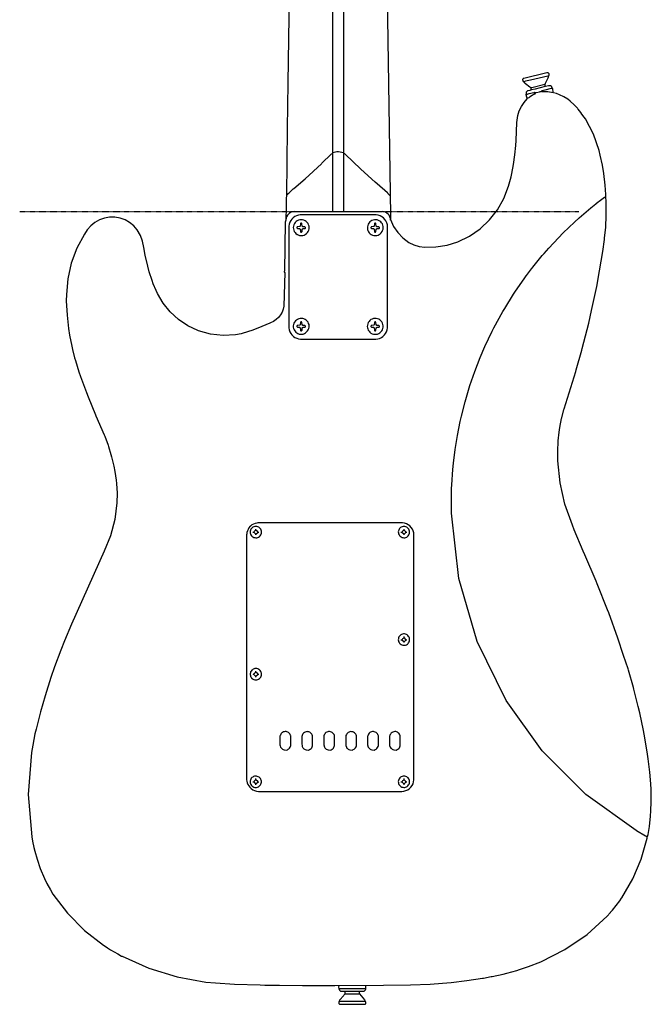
# Model space of a CAD drawing. Extents: x -68 to 722, y 3924 to 4942.
# Tile 12 of 25: x 396 to 722, y 3924 to 4432. Entities that reach past the tile are written whole.
import ezdxf

# ---------------------------------------------------------------- set-up
doc = ezdxf.new("R2010")
doc.units = 0
doc.linetypes.add('$CONSTRUCTION', pattern=[0.3, 0.2, -0.05, 0, -0.05])
doc.layers.get('0').update_dxf_attribs({"linetype": 'CONTINUOUS'})
doc.layers.add('$CONSTRUCTION', color=254, linetype='$CONSTRUCTION')
doc.layers.add('Cavities', color=7, linetype='CONTINUOUS')

msp = doc.modelspace()

# ---------------------------------------------------------------- linework, layer by layer
at = {"layer": '$CONSTRUCTION'}
msp.add_line((395.760406, 4333.144768), (684.139954, 4333.144768), dxfattribs=at)
at = {"color": 7, "linetype": 'CONTINUOUS'}
for p, q in [((659.678091, 4395.97524), (659.590773, 4397.197687)), ((518.572153, 4167.726806), (519.096061, 4167.726806)), ((594.97543, 4167.726806), (595.499338, 4167.726806)), ((517.611655, 4166.242405), (517.611655, 4166.766311)), ((594.014932, 4166.242405), (594.014932, 4166.766311)), ((594.014932, 4110.708356), (594.014932, 4111.232262)), ((594.97543, 4112.192757), (595.499338, 4112.192757)), ((517.611655, 4092.895548), (517.611655, 4093.419454)), ((518.572153, 4094.379948), (519.096061, 4094.379948)), ((517.611655, 4037.361499), (517.611655, 4037.885405)), ((518.572153, 4038.845899), (519.096061, 4038.845899)), ((594.014932, 4037.361499), (594.014932, 4037.885405)), ((594.97543, 4038.845899), (595.499338, 4038.845899)), ((563.628257, 3929.436838), (563.628257, 3930.746603)), ((571.05029, 3929.436838), (571.05029, 3930.746603))]:
    msp.add_line(p, q, dxfattribs=at)
for points in [[(557.254041, 4333.144768), (557.254041, 4363.143789), (557.305995, 4673.826058), (557.376723, 4674.250771), (557.437101, 4674.61093), (557.555578, 4674.956363), (557.728963, 4675.277763), (557.952585, 4675.566474), (558.173965, 4675.822551), (558.43125, 4676.042527), (558.71862, 4676.221422), (559.029572, 4676.355189), (559.357071, 4676.440802), (559.693707, 4676.476324), (560.155491, 4676.519355), (560.617764, 4676.481943), (561.066618, 4676.365215), (561.48855, 4676.172682), (561.870866, 4675.910136), (562.202063, 4675.585477), (562.472178, 4675.208472), (562.673084, 4674.790463), (562.798736, 4674.344026), (562.842179, 4333.144746)], [(537.564523, 4627.542357), (534.15912, 4399.381241), (533.809848, 4375.980101), (533.547894, 4358.429245), (533.546497, 4358.340705), (533.3289, 4341.750956), (533.503536, 4341.576321), (533.452892, 4341.309128), (533.290568, 4340.008881), (533.198709, 4335.02828), (533.111304, 4329.17782), (533.06994, 4328.950823), (532.997092, 4328.731889), (532.834561, 4328.222023), (532.760547, 4327.692023), (532.32483, 4302.372251), (532.285375, 4302.324827), (532.254214, 4302.271583), (532.232189, 4302.213958), (532.219894, 4302.153504), (532.21766, 4302.091853), (532.225548, 4302.030669), (532.243346, 4301.9716), (532.270572, 4301.916242), (532.306492, 4301.866087), (532.350138, 4301.822488), (532.400332, 4301.786622), (532.45572, 4301.759455), (532.064448, 4284.384807), (531.709246, 4282.762335), (531.109016, 4281.213686), (530.278007, 4279.775627), (529.235948, 4278.482295), (528.007577, 4277.364395), (526.622055, 4276.448464), (525.112274, 4275.756248), (524.867783, 4275.634003), (520.746372, 4273.756673), (520.309782, 4273.573306), (515.50729, 4271.748366), (513.848248, 4271.22446), (509.935352, 4270.119629), (507.128077, 4269.582189), (500.645788, 4269.159384), (494.187381, 4269.857821), (487.945354, 4271.656683), (487.669254, 4271.752994), (482.452197, 4274.251257), (477.662909, 4277.494972), (473.407126, 4281.412528), (469.778805, 4285.917434), (466.858049, 4290.910233), (466.146407, 4292.398999), (464.679464, 4295.813121), (464.024579, 4297.576938), (462.632119, 4302.11641), (461.871928, 4304.982526), (460.53928, 4310.672583), (459.771754, 4314.589218), (459.156239, 4317.808082), (457.999722, 4320.874419), (456.336227, 4323.698024), (454.563504, 4325.749629), (452.466153, 4327.467987), (450.105919, 4328.802508), (447.552292, 4329.713902), (444.88045, 4330.175338), (442.155652, 4330.169252), (439.470376, 4329.706819), (436.900505, 4328.801104), (434.518665, 4327.477705), (432.392167, 4325.774021), (430.581105, 4323.738196), (429.13666, 4321.427764), (425.246335, 4314.198855), (422.371521, 4306.509438), (420.565257, 4298.501375), (419.860865, 4290.32241), (419.81546, 4287.002766), (420.213106, 4279.664151), (420.378312, 4278.012974), (420.987268, 4272.86254), (421.526457, 4269.271338), (422.64046, 4263.60931), (422.992527, 4262.036631), (424.067848, 4257.742609), (424.474139, 4256.274624), (426.259531, 4250.495241), (427.123979, 4248.050346), (430.145183, 4239.772629), (431.018363, 4237.502369), (434.799234, 4228.307817), (435.026261, 4227.810106), (439.348504, 4217.925744), (439.61919, 4217.227202), (441.321891, 4212.616829), (441.583845, 4211.830969), (442.836597, 4207.710622), (443.15557, 4206.591908), (444.298126, 4201.787427), (444.830854, 4199.080928), (445.535947, 4194.529057), (445.700978, 4192.87788), (446.010869, 4187.809874), (445.881202, 4182.74667), (444.755784, 4174.189729), (442.557732, 4165.843688), (439.322308, 4157.842443), (422.400074, 4120.243447), (418.793839, 4111.660119), (416.916501, 4106.875109), (413.685734, 4098.143341), (411.843324, 4092.729644), (408.844211, 4083.282918), (406.481997, 4074.98669), (404.216356, 4066.081334), (403.630801, 4063.564489), (402.474536, 4057.700582), (401.864619, 4054.033938), (400.161257, 4032.251264), (401.957264, 4010.476034), (402.385471, 4008.291432), (403.111521, 4004.870587), (403.60513, 4003.053332), (404.735636, 3998.950448), (406.394679, 3994.060658), (408.499043, 3989.004964), (409.808814, 3986.385433), (411.642492, 3983.067361), (412.899872, 3980.945541), (420.442021, 3971.023777), (429.195958, 3962.152805), (439.016695, 3954.47955), (440.841642, 3953.326957), (440.937434, 3953.258238), (441.042473, 3953.204712), (442.596734, 3952.20929), (446.377605, 3949.991421), (448.298602, 3948.943609), (448.421103, 3948.881554), (448.53436, 3948.803901), (462.414812, 3942.665463), (476.923382, 3938.210254), (491.856765, 3935.500702), (496.739327, 3935.072758), (506.523575, 3934.456207), (519.79347, 3934.022239), (522.152716, 3933.933174), (529.835655, 3933.846905), (541.624113, 3933.715404), (558.301857, 3933.715404), (583.448926, 3933.933698), (597.332493, 3934.10781), (607.460774, 3934.456382), (613.920387, 3934.977931), (618.29406, 3935.336806), (626.405643, 3936.28595), (634.523425, 3937.512501), (635.049167, 3937.594056), (638.976994, 3938.289541), (639.413584, 3938.376859), (645.088296, 3939.596512), (647.096611, 3940.120418), (652.161057, 3941.517501), (653.574561, 3941.984389), (658.272271, 3943.52118), (664.637755, 3945.974807), (677.064695, 3952.230467), (688.51717, 3960.130007), (698.779105, 3969.524388), (700.368294, 3971.26201), (700.474799, 3971.375303), (700.564759, 3971.502133), (701.612576, 3972.637263), (705.362885, 3977.452834), (706.236065, 3978.762599), (706.293013, 3978.867608), (706.363274, 3978.964217), (706.445629, 3979.050747), (712.061335, 3988.717538), (716.419754, 3999.012541), (719.451999, 4009.773039), (719.490942, 4010.554969), (719.57826, 4010.642287), (719.895705, 4011.676071), (720.059732, 4012.744984), (720.581195, 4015.786957), (721.197224, 4021.123465), (721.36601, 4023.912479), (721.586575, 4028.455095), (721.456471, 4035.177683), (721.197224, 4039.890656), (720.849087, 4043.906396), (719.978177, 4050.628548), (719.628905, 4053.073443), (718.22649, 4061.540116), (717.517991, 4065.309096), (715.618126, 4074.463832), (714.832263, 4077.781904), (712.619013, 4086.617406), (712.387359, 4087.474167), (709.772446, 4096.466841), (709.593182, 4097.079113), (707.327541, 4104.06348), (704.358728, 4112.969884), (699.599895, 4126.085001), (699.032328, 4127.639255), (693.71466, 4140.998862), (693.147092, 4142.413408), (687.32298, 4155.921454), (686.432336, 4157.964688), (681.795748, 4168.870667), (680.870177, 4171.298099), (677.040233, 4182.062987), (674.520057, 4193.207489), (673.345546, 4204.572861), (673.299704, 4210.59979), (673.515118, 4213.566059), (673.601999, 4214.788157), (674.12224, 4219.32632), (674.471512, 4221.771215), (675.338842, 4226.30929), (675.428954, 4226.746839), (676.469349, 4230.936079), (676.561294, 4231.286398), (682.61191, 4250.686292), (682.843565, 4251.455736), (685.755359, 4261.688321), (685.987014, 4262.545082), (689.332604, 4275.570873), (690.819805, 4282.12066), (693.436552, 4294.518811), (694.909258, 4302.536932), (696.568737, 4312.579776), (697.449165, 4318.791119), (697.524433, 4319.392913), (698.050786, 4325.070222), (698.359979, 4331.098198), (698.359979, 4337.210436), (698.138628, 4342.015616), (697.797738, 4346.723786), (697.085572, 4352.758922), (696.403618, 4357.112931), (695.273025, 4362.262928), (694.661798, 4364.620506), (691.708543, 4373.02817), (687.598032, 4380.934768), (686.991171, 4381.821043), (686.934224, 4381.926052), (686.863963, 4382.02266), (686.781608, 4382.109191), (685.419447, 4384.003985), (685.361459, 4384.113164), (685.286582, 4384.211532), (685.196786, 4384.296499), (683.887015, 4385.955535), (683.674539, 4386.182559), (683.494084, 4386.435782), (681.878439, 4388.222477), (679.783068, 4390.146784), (678.547518, 4391.102913), (676.513008, 4392.360287), (674.181616, 4393.46049), (672.608844, 4393.997756), (671.217518, 4394.423692), (669.027058, 4394.788156), (668.143662, 4394.889095), (667.100124, 4395.014745), (667.012806, 4394.927427), (665.266445, 4394.927427), (665.004491, 4395.18938)], [(584.628942, 4489.317236), (586.987489, 4331.35858), (587.08319, 4328.99585), (588.660411, 4325.509929), (590.79344, 4322.333535), (593.423305, 4319.554486), (596.4773, 4317.249613), (599.089576, 4315.98759), (601.872899, 4315.169169), (604.752517, 4314.816331), (610.512466, 4314.913595), (616.200631, 4315.825318), (621.702432, 4317.533134), (627.744606, 4320.426058), (633.271899, 4324.211011), (638.153655, 4328.798521), (642.274475, 4334.080146), (645.536951, 4339.931038), (647.863962, 4346.21289), (648.265625, 4347.505192), (649.256422, 4351.101632), (649.667341, 4352.832618), (650.560342, 4357.386061), (651.246575, 4362.440969), (651.691373, 4367.162935), (651.860246, 4369.864719), (652.218424, 4379.040324), (652.38005, 4380.252817), (652.762356, 4382.709127), (653.492138, 4385.085477), (654.554384, 4387.332978), (655.927238, 4389.405392), (657.582458, 4391.260085), (657.509848, 4391.699981), (657.376999, 4392.125577), (657.092168, 4393.44975), (657.05855, 4393.792297)], [(656.010734, 4400.253806), (656.78177, 4400.560145), (657.590142, 4400.746889), (659.321135, 4401.157806), (668.152655, 4403.272291), (668.846484, 4403.397243), (668.846484, 4404.27042), (668.738996, 4404.431608), (668.604701, 4404.633138), (668.427358, 4404.741935), (668.409894, 4404.794326), (667.71135, 4404.794326), (655.843782, 4401.882019), (655.740048, 4401.85172), (655.632739, 4401.814388), (655.53276, 4401.760413), (655.442674, 4401.69118), (655.364786, 4401.608461), (655.301093, 4401.514375), (655.253227, 4401.411334), (655.222412, 4401.301975), (655.20944, 4401.189101), (655.214642, 4401.075603), (655.237884, 4400.964388), (655.278572, 4400.858307), (655.265169, 4400.768726), (655.267253, 4400.678171), (655.284762, 4400.589301), (655.317183, 4400.504724), (655.363564, 4400.426921), (655.422544, 4400.358177), (655.492392, 4400.300508), (655.571058, 4400.255606), (655.656233, 4400.224791), (655.745419, 4400.208966), (655.835997, 4400.208595), (655.925309, 4400.223689), (656.010734, 4400.253806)], [(666.925488, 4397.721593), (666.857707, 4398.280929), (666.875306, 4398.844081), (666.977879, 4399.398093), (668.357503, 4402.24465), (668.560498, 4402.763766), (668.671848, 4403.309925)], [(655.923416, 4400.253806), (655.988909, 4400.038769), (656.085499, 4399.83579), (656.211058, 4399.649336), (656.362824, 4399.483513), (656.537456, 4399.34197), (656.731108, 4399.227824), (658.970815, 4397.529495), (659.503455, 4397.197687), (659.947729, 4397.254182), (666.5839, 4398.8259), (666.83817, 4398.856723)], [(671.029435, 4394.578157), (670.988287, 4395.325083), (670.823976, 4396.054873), (670.799198, 4396.259436), (670.739299, 4396.456596), (670.646097, 4396.640371), (670.522419, 4396.805185), (670.372018, 4396.946038), (670.217378, 4397.538226), (670.13463, 4397.676562), (670.029905, 4397.799104), (669.906154, 4397.902399), (669.766866, 4397.983533), (669.615967, 4398.040221), (669.457711, 4398.070864), (668.58453, 4398.070864), (666.947317, 4397.699764), (666.903658, 4397.656105), (661.678722, 4396.355334), (659.699921, 4395.95341), (658.872014, 4395.655483), (658.010317, 4395.477529), (657.787387, 4395.388841), (657.581424, 4395.265788), (657.397682, 4395.111509), (657.24085, 4394.929942), (657.11493, 4394.725719), (657.023135, 4394.504052), (656.967806, 4394.270597), (656.950357, 4394.03131), (656.971232, 4393.792297), (657.669776, 4393.792297), (658.101754, 4393.940084), (658.550641, 4394.023427), (661.069242, 4394.61352), (661.296004, 4394.665687), (661.51177, 4394.752792), (662.38495, 4394.578157), (663.859053, 4394.968554), (664.211905, 4395.048362), (664.422142, 4395.059828), (664.627461, 4395.106463), (664.822023, 4395.186941), (665.000291, 4395.298972), (665.157197, 4395.439369), (665.288275, 4395.60414), (666.052558, 4395.870778), (666.845854, 4396.031734), (670.062213, 4396.794716), (670.1242, 4396.80318), (670.183788, 4396.822236), (670.239183, 4396.851311), (670.288715, 4396.889527), (670.330891, 4396.935734)], [(657.582458, 4391.609355), (658.060212, 4391.795743), (658.503286, 4392.053957), (658.900961, 4392.377751), (659.066865, 4392.482532), (660.328337, 4393.309964), (661.686406, 4393.966933), (661.881968, 4394.260587), (662.035678, 4394.578157)], [(661.424452, 4393.879615), (661.249816, 4394.054251), (661.249816, 4394.665474)], [(533.503536, 4341.576321), (533.599586, 4341.646175), (533.788039, 4341.756058), (533.956883, 4341.894189), (534.101924, 4342.057136), (534.219558, 4342.24085), (534.306862, 4342.440766), (534.725989, 4342.886086), (536.568399, 4344.527658), (536.90894, 4344.807075), (537.022233, 4344.91358), (537.149064, 4345.00354), (543.029934, 4350.11599), (551.381903, 4357.751922), (551.687516, 4358.057534), (556.520569, 4362.724664), (556.555497, 4362.881836), (557.254041, 4363.143789)], [(557.341359, 4363.580378), (559.354913, 4364.06761), (560.222854, 4364.191602), (562.842395, 4363.667695)], [(586.767535, 4341.489003), (586.552454, 4341.580774), (586.354531, 4341.705306), (586.178717, 4341.859486), (586.029411, 4342.039456), (585.910346, 4342.240716), (585.824501, 4342.458229), (585.435935, 4342.864256), (580.147082, 4347.447562), (579.15384, 4348.278477), (571.683345, 4355.045074), (563.628257, 4362.707201), (563.619065, 4362.764732), (563.600153, 4362.819838), (563.572081, 4362.87089), (563.535679, 4362.916378), (563.492023, 4362.954958), (563.442403, 4362.98549), (563.388286, 4363.00707), (563.331272, 4363.019061), (563.273047, 4363.021108), (562.842395, 4363.056472)], [(719.490942, 4010.554969), (719.052846, 4010.6739), (718.635226, 4010.851849), (713.972443, 4013.576161), (713.849942, 4013.638215), (713.736684, 4013.715869), (687.88774, 4032.351791), (665.372407, 4054.902268), (646.776852, 4080.780219), (631.816729, 4111.228894), (622.300186, 4143.792086), (618.509211, 4177.504902), (618.463981, 4188.246462), (618.592949, 4190.252935), (618.68018, 4192.173837), (619.210899, 4200.038279), (619.550741, 4203.348493), (620.421651, 4210.332598), (621.555475, 4217.49195), (623.035341, 4224.824889), (623.649362, 4227.620015), (625.510546, 4234.970156), (626.178791, 4237.311318), (628.007841, 4243.335191), (630.487673, 4250.600022), (633.290582, 4257.760073), (635.787878, 4263.584162), (639.52509, 4271.451486), (640.433197, 4273.224035), (645.030491, 4281.654558), (645.951697, 4283.16952), (650.492234, 4290.504205), (651.540051, 4292.075924), (655.945245, 4298.419554), (657.041087, 4299.934516), (657.099391, 4300.010948), (657.167698, 4300.07859), (659.835264, 4303.601858), (659.893568, 4303.678291), (659.961875, 4303.745933), (660.485783, 4304.444474), (665.353763, 4310.403906), (666.034844, 4311.198497), (666.093148, 4311.27493), (666.161455, 4311.342571), (666.222906, 4311.399411), (666.274297, 4311.465485), (666.314262, 4311.539036), (668.689312, 4314.237153), (673.648976, 4319.572263), (676.111345, 4322.095745), (681.944189, 4327.692808), (684.367264, 4329.89758), (690.435868, 4335.092982), (692.946261, 4337.123119), (693.095872, 4337.234058), (693.230045, 4337.363242), (694.168713, 4338.083613), (694.318324, 4338.194553), (694.452497, 4338.323737), (694.670792, 4338.454713), (697.412578, 4340.576533), (698.098025, 4340.790461)], [(579.432821, 4267.268969), (580.442501, 4267.414108), (581.417616, 4267.71356), (582.334729, 4268.160128), (583.171799, 4268.743079), (583.908707, 4269.448403), (584.527745, 4270.259149), (585.014033, 4271.155831), (585.355884, 4272.116898), (585.545083, 4273.119254), (585.545083, 4325.597184), (585.419432, 4326.378764), (585.130701, 4327.357295), (584.688849, 4328.27689), (584.105305, 4329.113769), (583.395159, 4329.846288), (582.576778, 4330.455503), (581.671324, 4330.92566), (580.702215, 4331.244599), (579.694513, 4331.404072), (562.842395, 4331.447469), (540.489241, 4331.404072), (539.509076, 4331.272236), (538.562729, 4330.984952), (537.674688, 4330.549652), (536.86793, 4329.9776), (536.16333, 4329.283597), (535.57912, 4328.485601), (535.130415, 4327.60426), (534.828825, 4326.662378), (534.682155, 4325.684327), (534.682155, 4273.119429), (534.839613, 4272.120307), (535.155177, 4271.15934), (535.620685, 4270.261375), (536.224103, 4269.449632), (536.949826, 4268.745099), (537.779091, 4268.165994), (538.690454, 4267.727291), (539.660351, 4267.440333), (540.663702, 4267.31254), (579.432821, 4267.268969)], [(541.798749, 4320.794711), (542.476691, 4321.02196), (543.107806, 4321.358027), (543.674769, 4321.793686), (544.162017, 4322.316978), (544.556175, 4322.913539), (544.846422, 4323.566991), (545.024791, 4324.259399), (545.086386, 4324.971754), (545.029516, 4325.684502), (544.827, 4326.359898), (544.511956, 4326.990708), (544.093668, 4327.558343), (543.584463, 4328.046077), (542.999343, 4328.439537), (542.355553, 4328.72713), (541.672061, 4328.900381), (540.969009, 4328.954185), (540.267114, 4328.886956), (539.587058, 4328.700676), (538.948881, 4328.400833), (538.371388, 4327.996263), (537.871595, 4327.498887), (537.464231, 4326.923362), (537.161299, 4326.286647), (536.971726, 4325.607504), (536.901098, 4324.905946), (536.951496, 4324.202644), (537.121435, 4323.518324), (537.405908, 4322.873151), (537.796531, 4322.286135), (538.281795, 4321.774575), (538.8474, 4321.353544), (539.022036, 4321.266227), (540.043657, 4320.855833), (541.798749, 4320.794711)], [(541.100205, 4322.453747), (541.196255, 4322.523601), (541.40608, 4322.806336), (541.489818, 4323.935266), (541.526155, 4324.026032), (541.576643, 4324.109757), (541.639962, 4324.184252), (541.714458, 4324.247571), (541.798183, 4324.298059), (541.888949, 4324.334395), (543.017884, 4324.418133), (543.08669, 4324.483883), (543.130349, 4324.527542), (543.283156, 4324.636689), (543.283156, 4324.98596), (542.933884, 4325.335231), (541.798749, 4325.335231), (541.449477, 4325.684502), (541.375082, 4326.809677), (541.360855, 4326.877256), (541.335557, 4326.941516), (541.299896, 4327.000657), (541.254872, 4327.053023), (541.201746, 4327.097146), (541.142005, 4327.131793), (541.077322, 4327.155991), (541.009511, 4327.169063), (540.940468, 4327.170644), (540.872129, 4327.160688), (540.806407, 4327.139475), (540.745143, 4327.107599), (540.690053, 4327.065953), (540.64268, 4327.015702), (540.604351, 4326.958255), (540.576138, 4326.89522), (540.558833, 4326.828363), (540.445582, 4325.600502), (540.223707, 4325.378628), (539.094772, 4325.29489), (538.994067, 4325.252465), (538.902109, 4325.19343), (538.821613, 4325.119526), (538.754954, 4325.032935), (538.704101, 4324.936213), (538.670552, 4324.832214), (538.6553, 4324.724007), (539.004572, 4324.374736), (540.139707, 4324.374736), (540.488979, 4324.025466), (540.563374, 4322.90029), (540.573428, 4322.82245), (540.596232, 4322.747348), (540.631155, 4322.677059), (540.677234, 4322.613522), (540.733196, 4322.558491), (540.797498, 4322.513485), (540.868363, 4322.479746), (540.943837, 4322.458206), (541.021835, 4322.449459), (541.100205, 4322.453747)], [(579.956729, 4320.794711), (580.61296, 4321.006381), (581.227341, 4321.319397), (581.784337, 4321.725843), (582.269862, 4322.215442), (582.671639, 4322.775814), (582.979509, 4323.392788), (583.185687, 4324.050763), (583.284959, 4324.733101), (583.274814, 4325.422548), (583.117669, 4326.098154), (582.848944, 4326.737627), (582.476322, 4327.322683), (582.010456, 4327.836597), (581.464665, 4328.264677), (580.854553, 4328.594682), (580.197563, 4328.817179), (579.512478, 4328.925806), (578.818885, 4328.917458), (578.136613, 4328.792374), (577.485169, 4328.554128), (576.883177, 4328.209534), (576.347847, 4327.768443), (575.894485, 4327.243464), (575.536052, 4326.649609), (575.282797, 4326.003854), (575.141958, 4325.324662), (575.117564, 4324.63145), (575.207116, 4323.964073), (575.40511, 4323.320481), (575.706162, 4322.718169), (576.102089, 4322.173508), (576.58213, 4321.701306), (577.133234, 4321.314397), (577.740421, 4321.023299), (578.387187, 4320.835925), (579.956729, 4320.794711)], [(579.258185, 4322.453747), (579.354234, 4322.523601), (579.56406, 4322.806336), (579.647798, 4323.935266), (579.684135, 4324.026032), (579.734622, 4324.109757), (579.797941, 4324.184252), (579.872437, 4324.247571), (579.956162, 4324.298059), (580.046928, 4324.334395), (581.175863, 4324.418133), (581.24467, 4324.483883), (581.288329, 4324.527542), (581.441135, 4324.636689), (581.441135, 4324.98596), (581.091863, 4325.335231), (579.956729, 4325.335231), (579.607457, 4325.684502), (579.533062, 4326.809677), (579.518834, 4326.877256), (579.493536, 4326.941516), (579.457876, 4327.000657), (579.412852, 4327.053023), (579.359725, 4327.097146), (579.299984, 4327.131793), (579.235302, 4327.155991), (579.16749, 4327.169063), (579.098448, 4327.170644), (579.030109, 4327.160688), (578.964387, 4327.139475), (578.903123, 4327.107599), (578.848033, 4327.065953), (578.80066, 4327.015702), (578.76233, 4326.958255), (578.734118, 4326.89522), (578.716813, 4326.828363), (578.603561, 4325.600502), (578.381424, 4325.378628), (577.340244, 4325.295152), (577.239526, 4325.252665), (577.147558, 4325.193579), (577.067049, 4325.119637), (577.000371, 4325.033015), (576.949488, 4324.936267), (576.915901, 4324.832243), (576.900598, 4324.724007), (577.24987, 4324.374736), (578.297686, 4324.374736), (578.646958, 4324.025466), (578.721353, 4322.90029), (578.731408, 4322.82245), (578.754211, 4322.747348), (578.789135, 4322.677059), (578.835213, 4322.613522), (578.891176, 4322.558491), (578.955477, 4322.513485), (579.026343, 4322.479746), (579.101816, 4322.458206), (579.179815, 4322.449459), (579.258185, 4322.453747)], [(541.362159, 4269.801182), (542.034634, 4269.949129), (542.674993, 4270.202212), (543.266914, 4270.553979), (543.795307, 4270.995465), (544.246706, 4271.515415), (544.609603, 4272.100576), (544.874749, 4272.736033), (545.035385, 4273.405588), (545.087416, 4274.092174), (545.029516, 4274.77829), (544.819253, 4275.432728), (544.503792, 4276.043453), (544.091797, 4276.59369), (543.594584, 4277.068328), (543.025809, 4277.454329), (542.401094, 4277.741094), (541.737597, 4277.920745), (541.053541, 4277.988348), (540.367713, 4277.942047), (539.698951, 4277.783113), (539.065622, 4277.515912), (538.48512, 4277.147781), (537.973389, 4276.688833), (537.544485, 4276.151672), (537.210187, 4275.551052), (536.992261, 4274.877852), (536.891813, 4274.177425), (536.91176, 4273.470113), (537.051522, 4272.77646), (537.30704, 4272.116612), (537.670893, 4271.509735), (538.132513, 4270.973454), (538.678492, 4270.523346), (539.292973, 4270.172484), (539.958109, 4269.931058), (540.65458, 4269.806081), (541.362159, 4269.801182)], [(541.100205, 4271.547536), (541.196255, 4271.61739), (541.40608, 4271.900124), (541.489818, 4273.029055), (541.526155, 4273.119821), (541.576643, 4273.203545), (541.639962, 4273.278041), (541.714458, 4273.34136), (541.798183, 4273.391847), (541.888949, 4273.428184), (543.017884, 4273.511922), (543.08669, 4273.577672), (543.130349, 4273.621331), (543.283156, 4273.730478), (543.283156, 4274.079748), (542.933884, 4274.429019), (541.798749, 4274.429019), (541.449477, 4274.77829), (541.37613, 4275.815624), (541.361887, 4275.883265), (541.336569, 4275.947585), (541.300883, 4276.006785), (541.255829, 4276.059208), (541.202666, 4276.103388), (541.142883, 4276.138088), (541.078152, 4276.162337), (541.010285, 4276.175458), (540.94118, 4276.177082), (540.872771, 4276.167165), (540.806973, 4276.145983), (540.745625, 4276.11413), (540.690446, 4276.072497), (540.642978, 4276.022248), (540.604551, 4275.96479), (540.576238, 4275.901731), (540.558833, 4275.834834), (540.445582, 4274.694552), (540.223707, 4274.472416), (539.094772, 4274.388678), (538.994067, 4274.346254), (538.902109, 4274.287219), (538.821613, 4274.213315), (538.754954, 4274.126724), (538.704101, 4274.030001), (538.670552, 4273.926002), (538.6553, 4273.817795), (539.004572, 4273.468525), (540.139707, 4273.468525), (540.488979, 4273.119254), (540.563374, 4271.994078), (540.573428, 4271.916238), (540.596232, 4271.841137), (540.631155, 4271.770848), (540.677234, 4271.707311), (540.733196, 4271.65228), (540.797498, 4271.607274), (540.868363, 4271.573535), (540.943837, 4271.551995), (541.021835, 4271.543248), (541.100205, 4271.547536)], [(579.607457, 4269.801182), (580.300063, 4269.939347), (580.958898, 4270.193767), (581.564603, 4270.556966), (582.099383, 4271.018271), (582.547522, 4271.56413), (582.895855, 4272.178504), (583.134146, 4272.84334), (583.255394, 4273.539105), (583.256037, 4274.245355), (583.136055, 4274.941339), (582.898974, 4275.606607), (582.551759, 4276.221613), (582.104613, 4276.768287), (581.570675, 4277.230565), (580.965631, 4277.594865), (580.30726, 4277.850483), (579.614906, 4277.989908), (578.908913, 4278.009044), (578.230331, 4277.903945), (577.578637, 4277.68758), (576.97194, 4277.365963), (576.4271, 4276.948031), (575.959256, 4276.445398), (575.581411, 4275.872031), (575.304063, 4275.243864), (575.13492, 4274.578351), (575.078682, 4273.893988), (575.136912, 4273.209792), (575.307991, 4272.544775), (575.587166, 4271.917417), (575.966679, 4271.345152), (576.435983, 4270.843883), (576.982037, 4270.427539), (577.589668, 4270.107689), (578.241989, 4269.893222), (578.920874, 4269.790098), (579.607457, 4269.801182)], [(579.258185, 4271.547536), (579.354234, 4271.61739), (579.56406, 4271.900124), (579.647798, 4273.029055), (579.684135, 4273.119821), (579.734622, 4273.203545), (579.797941, 4273.278041), (579.872437, 4273.34136), (579.956162, 4273.391847), (580.046928, 4273.428184), (581.175863, 4273.511922), (581.24467, 4273.577672), (581.288329, 4273.621331), (581.441135, 4273.730478), (581.441135, 4274.079748), (581.091863, 4274.429019), (579.956729, 4274.429019), (579.607457, 4274.77829), (579.53411, 4275.815624), (579.519867, 4275.883265), (579.494548, 4275.947585), (579.458863, 4276.006785), (579.413808, 4276.059208), (579.360646, 4276.103388), (579.300863, 4276.138088), (579.236132, 4276.162337), (579.168265, 4276.175458), (579.09916, 4276.177082), (579.030751, 4276.167165), (578.964952, 4276.145983), (578.903605, 4276.11413), (578.848426, 4276.072497), (578.800958, 4276.022248), (578.76253, 4275.96479), (578.734218, 4275.901731), (578.716813, 4275.834834), (578.603561, 4274.694552), (578.381424, 4274.472416), (577.340244, 4274.38894), (577.239526, 4274.346453), (577.147558, 4274.287368), (577.067049, 4274.213425), (577.000371, 4274.126804), (576.949488, 4274.030056), (576.915901, 4273.926031), (576.900598, 4273.817795), (577.24987, 4273.468525), (578.297686, 4273.468525), (578.646958, 4273.119254), (578.721353, 4271.994078), (578.731408, 4271.916238), (578.754211, 4271.841137), (578.789135, 4271.770848), (578.835213, 4271.707311), (578.891176, 4271.65228), (578.955477, 4271.607274), (579.026343, 4271.573535), (579.101816, 4271.551995), (579.179815, 4271.543248), (579.258185, 4271.547536)], [(592.967116, 4033.868791), (594.002042, 4034.014697), (595.001192, 4034.321386), (595.93975, 4034.781243), (596.794403, 4035.382846), (597.543924, 4036.111251), (598.169697, 4036.948367), (598.656179, 4037.873402), (598.991286, 4038.86338), (599.166696, 4039.893712), (599.166696, 4166.591676), (599.041045, 4167.373256), (598.754223, 4168.374212), (598.309961, 4169.31592), (597.719856, 4170.1738), (596.999308, 4170.925461), (596.167125, 4171.551285), (595.245026, 4172.034939), (594.257079, 4172.363798), (593.22907, 4172.529278), (518.659471, 4172.529278), (518.141501, 4172.406597), (517.219812, 4172.211434), (516.340502, 4171.873185), (515.525632, 4171.400338), (514.795648, 4170.804754), (514.736887, 4170.77966), (514.682627, 4170.74592), (514.634131, 4170.704317), (514.592529, 4170.655822), (514.558788, 4170.601562), (514.533694, 4170.542801), (513.988164, 4169.880503), (513.540227, 4169.148661), (513.198621, 4168.361549), (512.970007, 4167.534521), (512.858847, 4166.683709), (512.809163, 4166.591676), (512.809163, 4039.806394), (512.933155, 4039.200409), (513.11914, 4038.328085), (513.43909, 4037.495515), (513.885152, 4036.723135), (514.446376, 4036.029904), (515.183191, 4035.331099), (516.021059, 4034.757336), (516.938978, 4034.322996), (517.913941, 4034.038965), (518.921513, 4033.912363), (592.967116, 4033.868791)], [(518.048245, 4164.845322), (518.542402, 4164.975141), (519.00655, 4165.188705), (519.42662, 4165.479539), (519.789876, 4165.838827), (520.085306, 4166.255676), (520.303955, 4166.71745), (520.439192, 4167.21015), (520.486919, 4167.718838), (520.445689, 4168.228095), (520.316752, 4168.72248), (520.104016, 4169.187007), (519.81393, 4169.607594), (519.45529, 4169.971489), (519.038967, 4170.267662), (518.577582, 4170.487133), (518.085123, 4170.623249), (517.576518, 4170.671884), (517.067187, 4170.631563), (516.57257, 4170.503508), (516.108651, 4170.28963), (515.688835, 4169.998566), (515.325834, 4169.639129), (515.030643, 4169.222204), (514.8122, 4168.760419), (514.677121, 4168.267756), (514.629496, 4167.759135), (514.670768, 4167.24996), (514.799686, 4166.755649), (515.012346, 4166.291172), (515.302309, 4165.870595), (515.660794, 4165.506654), (516.076944, 4165.210371), (516.538156, 4164.990718), (517.030465, 4164.854346), (517.538961, 4164.805387), (518.048245, 4164.845322)], [(515.952612, 4167.726806), (516.563838, 4167.639488), (517.437019, 4166.766311), (517.786291, 4166.766311), (517.80812, 4166.831799), (518.537226, 4167.569634), (518.572153, 4167.901441), (517.654091, 4168.781691), (517.611655, 4169.298524)], [(516.563838, 4167.726806), (516.766122, 4168.04294), (517.011713, 4168.326745), (517.295519, 4168.572335), (517.611655, 4168.774618)], [(594.451522, 4164.845322), (594.94185, 4164.975774), (595.402349, 4165.188798), (595.819233, 4165.478016), (596.180018, 4165.834768), (596.473904, 4166.248373), (596.69209, 4166.706447), (596.828045, 4167.195276), (596.877698, 4167.700223), (596.839562, 4168.206171), (596.714779, 4168.69797), (596.507084, 4169.160896), (596.222698, 4169.581089), (595.870133, 4169.945967), (595.459947, 4170.244607), (595.00442, 4170.468067), (594.517191, 4170.609655), (594.012849, 4170.665134), (593.506493, 4170.632841), (593.013284, 4170.513744), (592.547989, 4170.311409), (592.13258, 4170.019509), (591.773422, 4169.660656), (591.48117, 4169.245495), (591.264494, 4168.786343), (591.129821, 4168.296821), (591.081146, 4167.79145), (591.119914, 4167.285223), (591.244975, 4166.793157), (591.452617, 4166.32985), (591.736683, 4165.909046), (592.088744, 4165.543228), (592.498356, 4165.243248), (592.953369, 4165.018006), (593.440283, 4164.874184), (593.944655, 4164.816048), (594.451522, 4164.845322)], [(592.355889, 4167.726806), (592.967116, 4167.639488), (593.840296, 4166.766311), (594.189568, 4166.766311), (594.211397, 4166.831799), (594.940503, 4167.569634), (594.97543, 4167.901441), (594.057368, 4168.781691), (594.014932, 4169.298524)], [(592.967116, 4167.726806), (593.169399, 4168.04294), (593.41499, 4168.326745), (593.698796, 4168.572335), (594.014932, 4168.774618)], [(594.364204, 4109.311273), (594.852641, 4109.423437), (595.314967, 4109.616845), (595.737774, 4109.88589), (596.108804, 4110.22277), (596.417297, 4110.617716), (596.654308, 4111.059277), (596.812964, 4111.534649), (596.888666, 4112.030047), (596.879217, 4112.531107), (596.784893, 4113.023299), (596.608427, 4113.492351), (596.354938, 4113.924663), (596.031775, 4114.307698), (595.648308, 4114.630351), (595.215658, 4114.883264), (594.74637, 4115.059106), (594.254051, 4115.152776), (593.752978, 4115.161558), (593.269272, 4115.077929), (592.806209, 4114.915024), (592.376686, 4114.67738), (591.992665, 4114.371616), (591.66484, 4114.006246), (591.402342, 4113.591447), (591.212481, 4113.13877), (591.100545, 4112.660822), (591.06965, 4112.170915), (591.120659, 4111.682693), (591.25215, 4111.209751), (591.46046, 4110.765262), (591.739789, 4110.361605), (592.082358, 4110.010021), (592.478625, 4109.720303), (592.917555, 4109.500518), (593.386923, 4109.356787), (593.873658, 4109.293115), (594.364204, 4109.311273)], [(592.355889, 4112.192757), (592.967116, 4112.105439), (593.840296, 4111.232262), (594.189568, 4111.232262), (594.211397, 4111.29775), (594.940503, 4112.035585), (594.97543, 4112.367392), (594.057718, 4113.246681), (594.014932, 4113.851793)], [(592.967116, 4112.192757), (593.169399, 4112.508891), (593.41499, 4112.792696), (593.698796, 4113.038286), (594.014932, 4113.240569)], [(518.048245, 4091.498465), (518.538344, 4091.6261), (518.999148, 4091.836214), (519.416892, 4092.122532), (519.779099, 4092.4765), (520.07495, 4092.887546), (520.295608, 4093.343394), (520.434482, 4093.830426), (520.487425, 4094.334095), (520.452855, 4094.839359), (520.331805, 4095.331124), (520.12789, 4095.794703), (519.847201, 4096.216248), (519.498121, 4096.583169), (519.091079, 4096.884506), (518.638231, 4097.111258), (518.153103, 4097.256652), (517.650187, 4097.316346), (517.144503, 4097.288557), (516.651156, 4097.174114), (516.206493, 4096.982403), (515.799438, 4096.720134), (515.441089, 4096.394459), (515.141217, 4096.014256), (514.907996, 4095.589891), (514.747785, 4095.132934), (514.664952, 4094.655842), (514.661755, 4094.171624), (514.738281, 4093.693481), (514.892445, 4093.234449), (515.120043, 4092.807041), (515.414869, 4092.422912), (515.768887, 4092.092534), (516.172444, 4091.824914), (516.614537, 4091.627348), (517.083114, 4091.505222), (517.565399, 4091.461867), (518.048245, 4091.498465)], [(515.952612, 4094.379948), (516.563838, 4094.292631), (517.437019, 4093.419454), (517.786291, 4093.419454), (517.80812, 4093.484942), (518.537226, 4094.222777), (518.572153, 4094.554584), (517.654091, 4095.434833), (517.611655, 4095.951667)], [(516.563838, 4094.379948), (516.766122, 4094.696083), (517.011713, 4094.979887), (517.295519, 4095.225477), (517.611655, 4095.427761)], [(533.416218, 4055.261625), (533.85468, 4055.419787), (534.263317, 4055.644019), (534.632244, 4055.928898), (534.952541, 4056.267533), (535.216458, 4056.651734), (535.417615, 4057.072208), (535.551144, 4057.518787), (535.599169, 4057.531884), (535.599169, 4062.508993), (535.481028, 4062.763262), (535.316971, 4063.197634), (535.082562, 4063.598442), (534.784408, 4063.954389), (534.430911, 4064.255445), (534.032033, 4064.493124), (533.599016, 4064.660729), (533.144063, 4064.753536), (532.679996, 4064.768929), (532.219892, 4064.706475), (531.77672, 4064.567934), (531.362968, 4064.35721), (530.990298, 4064.080242), (530.669211, 4063.744836), (530.408756, 4063.360443), (530.216274, 4062.937897), (530.154628, 4062.691312), (530.010815, 4062.159722), (530.010815, 4057.881155), (530.133497, 4057.363187), (530.307696, 4056.763489), (530.57138, 4056.347747), (530.902894, 4055.983784), (531.292278, 4055.682535), (531.727833, 4055.453051), (532.196473, 4055.302227), (533.416218, 4055.261625)], [(544.767562, 4055.261625), (545.238303, 4055.461387), (545.67293, 4055.730831), (546.061207, 4056.06361), (546.393987, 4056.451885), (546.663432, 4056.886511), (546.863195, 4057.357249), (546.863195, 4062.59631), (546.708591, 4063.057741), (546.476676, 4063.485568), (546.174408, 4063.866954), (545.810857, 4064.190454), (545.396932, 4064.44636), (544.945055, 4064.626995), (544.468784, 4064.726938), (543.982412, 4064.743189), (543.500532, 4064.675261), (543.037605, 4064.525192), (542.607522, 4064.297486), (542.223187, 4063.998975), (541.896135, 4063.638617), (541.636179, 4063.227225), (541.451118, 4062.777143), (541.346508, 4062.301878), (541.325486, 4061.81569), (541.274841, 4061.723133), (541.274841, 4058.317744), (541.399793, 4057.623917), (541.430626, 4057.330343), (541.503116, 4057.044194), (541.615774, 4056.771349), (541.766285, 4056.517414), (541.951556, 4056.287607), (542.261339, 4055.949685), (542.622954, 4055.667919), (543.026353, 4055.450141), (543.460324, 4055.302402), (544.767562, 4055.261625)], [(556.031588, 4055.261625), (556.47005, 4055.419787), (556.878687, 4055.644019), (557.247614, 4055.928898), (557.567911, 4056.267533), (557.831828, 4056.651734), (558.032985, 4057.072208), (558.166514, 4057.518787), (558.214539, 4057.531884), (558.214539, 4062.508993), (558.096398, 4062.763262), (557.916772, 4063.213645), (557.662095, 4063.62626), (557.340015, 4063.988718), (556.960201, 4064.290137), (556.534057, 4064.521466), (556.074377, 4064.675761), (555.594964, 4064.748388), (555.11021, 4064.737168), (554.634669, 4064.642437), (554.182621, 4064.467039), (553.767636, 4064.216241), (553.402175, 4063.897572), (553.09721, 4063.520601), (552.861897, 4063.096644), (552.703302, 4062.638432), (552.626185, 4062.159722), (552.626185, 4057.881155), (552.923066, 4056.763489), (553.18675, 4056.347747), (553.518264, 4055.983784), (553.907648, 4055.682535), (554.343203, 4055.453051), (554.811843, 4055.302227), (556.031588, 4055.261625)], [(567.382932, 4055.261625), (567.853673, 4055.461387), (568.2883, 4055.730831), (568.676577, 4056.06361), (569.009357, 4056.451885), (569.278802, 4056.886511), (569.478565, 4057.357249), (569.478565, 4062.59631), (569.326221, 4063.056218), (569.096925, 4063.483005), (568.797534, 4063.863911), (568.437, 4064.187546), (568.026103, 4064.444233), (567.57713, 4064.626298), (567.103504, 4064.728297), (566.619387, 4064.747179), (566.139256, 4064.682381), (565.677465, 4064.535839), (565.247824, 4064.311935), (564.863177, 4064.017364), (564.535028, 4063.660935), (564.273186, 4063.253304), (564.085483, 4062.80666), (563.977529, 4062.334357), (563.977529, 4057.619202), (564.274411, 4056.676171), (564.537276, 4056.292913), (564.857517, 4055.956119), (565.227053, 4055.674288), (565.636557, 4055.454534), (566.075694, 4055.302402), (567.382932, 4055.261625)], [(578.646958, 4055.261625), (579.157833, 4055.461373), (579.626721, 4055.74604), (580.039639, 4056.107135), (580.384272, 4056.533889), (580.65034, 4057.013575), (580.829909, 4057.531884), (580.829909, 4062.508993), (580.711768, 4062.763262), (580.532091, 4063.213581), (580.277383, 4063.62613), (579.955291, 4063.988523), (579.575482, 4064.289883), (579.149358, 4064.521164), (578.689709, 4064.675423), (578.210333, 4064.748031), (577.725619, 4064.736807), (577.250118, 4064.642088), (576.798102, 4064.466718), (576.38314, 4064.215961), (576.017687, 4063.897344), (575.712714, 4063.520431), (575.477376, 4063.096535), (575.318735, 4062.638381), (575.241555, 4062.159722), (575.241555, 4057.881155), (575.538437, 4056.763489), (575.80212, 4056.347747), (576.133634, 4055.983784), (576.523018, 4055.682535), (576.958573, 4055.453051), (577.427213, 4055.302227), (578.646958, 4055.261625)], [(589.998302, 4055.261625), (590.469043, 4055.461387), (590.90367, 4055.730831), (591.291947, 4056.06361), (591.624727, 4056.451885), (591.894172, 4056.886511), (592.093935, 4057.357249), (592.093935, 4062.59631), (591.943865, 4063.058727), (591.71603, 4063.488194), (591.417306, 4063.87175), (591.056709, 4064.19782), (590.645121, 4064.456561), (590.194964, 4064.640167), (589.719824, 4064.743094), (589.23404, 4064.762238), (588.752274, 4064.697021), (588.289064, 4064.54941), (587.858391, 4064.32386), (587.473252, 4064.027179), (587.145271, 4063.668321), (586.884345, 4063.258115), (586.69835, 4062.808942), (586.592899, 4062.334357), (586.592899, 4057.619202), (586.889781, 4056.676171), (587.15633, 4056.296438), (587.477841, 4055.961959), (587.846744, 4055.680611), (588.254352, 4055.459019), (588.691064, 4055.302402), (589.998302, 4055.261625)], [(517.960927, 4035.964416), (518.444658, 4036.077845), (518.902232, 4036.27146), (519.320465, 4036.539681), (519.687303, 4036.874779), (519.992175, 4037.267097), (520.226296, 4037.705329), (520.382918, 4038.176847), (520.457528, 4038.668063), (520.447977, 4039.164821), (520.354539, 4039.652805), (520.179907, 4040.117954), (519.929114, 4040.546863), (519.609386, 4040.927172), (519.229938, 4041.247921), (518.801704, 4041.499867), (518.337025, 4041.675749), (517.849291, 4041.7705), (517.352559, 4041.781388), (516.861142, 4041.7081), (516.389202, 4041.552748), (515.956485, 4041.317086), (515.569351, 4041.012278), (515.238739, 4040.646934), (514.973989, 4040.231377), (514.782581, 4039.777348), (514.669922, 4039.297674), (514.639196, 4038.805906), (514.691271, 4038.315939), (514.824675, 4037.841616), (515.035639, 4037.396336), (515.318204, 4036.992681), (515.664385, 4036.642055), (516.064403, 4036.354364), (516.506956, 4036.137735), (516.979541, 4035.99829), (517.468805, 4035.939968), (517.960927, 4035.964416)], [(515.952612, 4038.845899), (516.563838, 4038.758582), (517.437019, 4037.885405), (517.786291, 4037.885405), (517.80812, 4037.950893), (518.537226, 4038.688728), (518.572153, 4039.020535), (517.654441, 4039.899824), (517.611655, 4040.504935)], [(516.563838, 4038.845899), (516.766122, 4039.162034), (517.011713, 4039.445838), (517.295519, 4039.691429), (517.611655, 4039.893712)], [(594.364204, 4035.964416), (594.838745, 4036.071856), (595.289041, 4036.256155), (595.702737, 4036.512257), (596.068482, 4036.833134), (596.376243, 4037.209983), (596.617574, 4037.632465), (596.785855, 4038.088988), (596.876468, 4038.567025), (596.886928, 4039.053463), (596.816947, 4039.534954), (596.668445, 4039.998288), (596.445497, 4040.430753), (596.15422, 4040.820483), (595.802606, 4041.156785), (595.400301, 4041.430432), (594.958343, 4041.633917), (594.488859, 4041.761656), (594.004729, 4041.810145), (593.519237, 4041.778053), (593.045702, 4041.666261), (592.58278, 4041.460243), (592.162066, 4041.177861), (591.796037, 4040.827487), (591.495546, 4040.419511), (591.269504, 4039.966032), (591.124614, 4039.480496), (591.065171, 4038.977302), (591.09294, 4038.47137), (591.207096, 4037.977703), (591.404255, 4037.510941), (591.678569, 4037.084924), (592.021905, 4036.712285), (592.424081, 4036.404075), (592.873172, 4036.169432), (593.35586, 4036.015315), (593.857833, 4035.946294), (594.364204, 4035.964416)], [(592.355889, 4038.845899), (592.967116, 4038.758582), (593.840296, 4037.885405), (594.189568, 4037.885405), (594.211397, 4037.950893), (594.940503, 4038.688728), (594.97543, 4039.020535), (594.057718, 4039.899824), (594.014932, 4040.504935)], [(592.967116, 4038.845899), (593.169399, 4039.162034), (593.41499, 4039.445838), (593.698796, 4039.691429), (594.014932, 4039.893712)], [(560.310172, 3933.802722), (560.296918, 3932.949461), (560.421712, 3932.10527), (560.681274, 3931.292338), (560.864167, 3931.113558), (561.069611, 3930.961223), (561.29381, 3930.838147), (561.532624, 3930.746603), (573.145922, 3930.746603), (573.391226, 3930.841821), (573.618353, 3930.974689), (573.821568, 3931.141854), (573.99574, 3931.339095), (574.136474, 3931.561433), (574.240216, 3931.803255), (574.304347, 3932.058455), (574.327248, 3932.320591), (574.368375, 3933.802722)], [(560.484808, 3932.143686), (560.572126, 3932.231003), (574.281057, 3932.231003)], [(560.746762, 3925.594859), (560.960691, 3926.280303), (562.733247, 3928.410855), (562.999567, 3928.747028), (563.628257, 3929.436838), (571.05029, 3929.436838), (573.634903, 3926.363255), (573.770225, 3925.987386), (573.844467, 3925.594859)], [(573.844467, 3924.023141), (573.976237, 3924.08503), (574.095294, 3924.168809), (574.198038, 3924.271946), (574.281362, 3924.391323), (574.342747, 3924.523328), (574.380337, 3924.663971), (574.392994, 3924.809), (574.380337, 3924.954029), (574.342747, 3925.094672), (574.281362, 3925.226678), (574.198038, 3925.346054), (574.095294, 3925.449191), (573.976237, 3925.53297), (573.844467, 3925.594859), (573.844467, 3925.507542), (560.83408, 3925.507542), (560.793609, 3925.535577), (560.749084, 3925.556588), (560.701714, 3925.570004), (560.652784, 3925.57546), (560.603622, 3925.57281), (560.555562, 3925.562124), (560.509909, 3925.543692), (560.467902, 3925.518016), (560.43068, 3925.485791), (560.399253, 3925.447893), (560.374475, 3925.405349), (560.357019, 3925.359314), (560.347357, 3925.311039), (560.345752, 3925.261832), (560.352247, 3925.213029), (560.366667, 3925.165955), (560.330316, 3925.004761), (560.320791, 3924.839793), (560.338348, 3924.675487), (560.382516, 3924.516257), (560.452107, 3924.366384), (560.545251, 3924.229895), (560.659444, 3924.110459), (573.844467, 3924.023141)]]:
    msp.add_lwpolyline(points, dxfattribs=at)
at = {"layer": 'Cavities', "color": 7, "linetype": 'CONTINUOUS'}
msp.add_line((537.465343, 4333.144768), (582.71272, 4333.144768), dxfattribs=at)
for centre, radius, start, end in [((537.465343, 4328.771843), 4.372925, 90, 180), ((582.71272, 4328.768382), 4.376386, 0, 90)]:
    msp.add_arc(centre, radius, start, end, dxfattribs=at)

doc.saveas('drawing.dxf')
